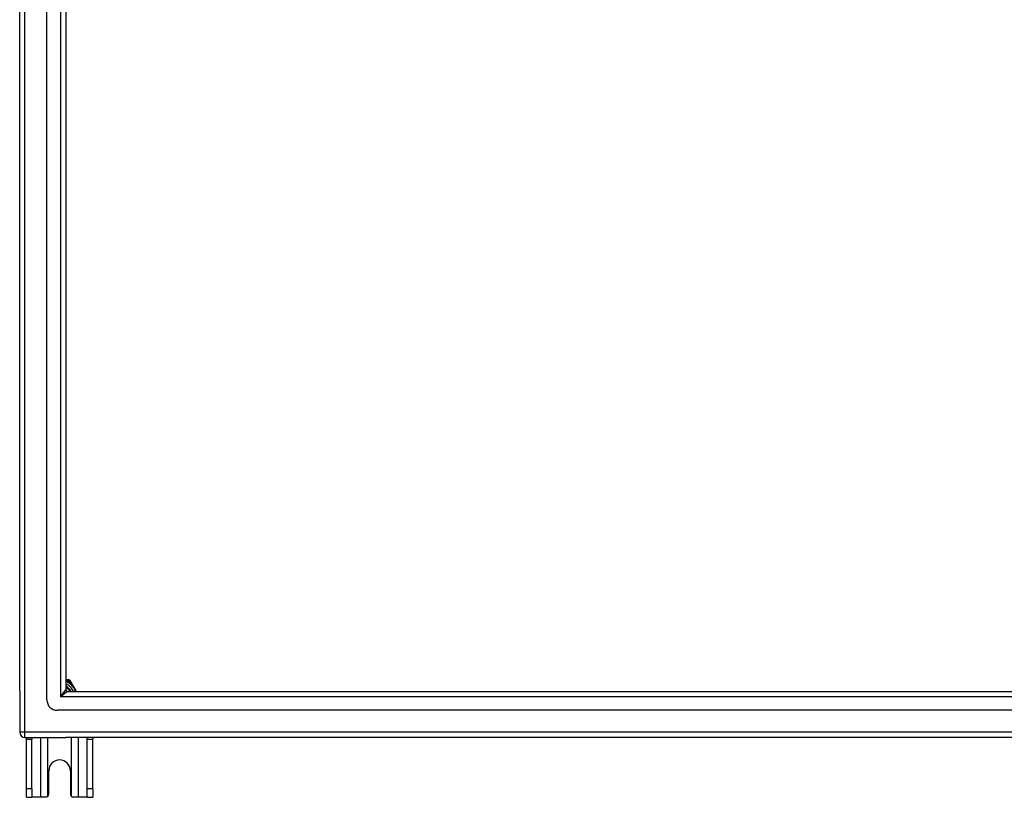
# Model space of a CAD drawing. Header units: inches. Extents: x 64.1 to 160.1, y 43.5 to 72.8.
# Tile 1 of 24: x 64.1 to 82.6, y 43.5 to 58.1. Entities that reach past the tile are written whole.
import ezdxf

# ---------------------------------------------------------------- set-up
doc = ezdxf.new("R2010")
doc.units = ezdxf.units.IN
doc.header["$MEASUREMENT"] = 0
doc.layers.add('Visible Edges(ANSI)', color=7, linetype='Continuous', lineweight=25)
doc.layers.add('Visible Tangent Edges(ANSI)', color=7, linetype='Continuous', lineweight=25)

msp = doc.modelspace()

# ---------------------------------------------------------------- linework, layer by layer
at = {"layer": 'Visible Edges(ANSI)'}
for p, q in [((64.072, 45.509), (64.072, 70.761)), ((64.584, 45.343), (64.584, 70.926)), ((64.938, 70.738), (64.938, 45.532)), ((64.966, 45.717), (64.938, 45.717)), ((65.002, 45.717), (64.966, 45.717)), ((65.038, 45.676), (65.02, 45.708)), ((65.139, 45.501), (65.038, 45.676)), ((64.072, 45.509), (64.072, 44.734)), ((64.969, 45.501), (111.175, 45.501)), ((111.363, 45.146), (64.78, 45.146)), ((64.171, 44.635), (64.938, 44.635)), ((64.197, 44.604), (64.197, 44.635)), ((64.302, 44.635), (64.302, 44.604)), ((111.973, 44.635), (64.938, 44.635)), ((65.342, 44.604), (65.342, 44.635)), ((65.447, 44.635), (65.447, 44.604)), ((64.197, 43.666), (64.197, 44.604)), ((64.302, 43.666), (64.302, 44.604)), ((65.342, 43.666), (65.342, 44.604)), ((65.447, 43.666), (65.447, 44.604)), ((64.619, 43.572), (64.619, 44.01)), ((65.025, 44.01), (65.025, 43.572)), ((64.197, 43.51), (64.197, 43.666)), ((64.302, 43.666), (64.302, 43.51)), ((65.342, 43.51), (65.342, 43.666)), ((65.447, 43.666), (65.447, 43.51)), ((64.197, 43.51), (64.302, 43.51)), ((64.466, 43.51), (64.302, 43.51)), ((64.557, 43.51), (64.466, 43.51)), ((65.178, 43.51), (65.087, 43.51)), ((65.342, 43.51), (65.178, 43.51)), ((65.342, 43.51), (65.447, 43.51))]:
    msp.add_line(p, q, dxfattribs=at)
at = {"layer": 'Visible Edges(ANSI)', "flags": 128}
for points in [[(64.601, 43.528), (64.599, 43.526), (64.598, 43.525), (64.596, 43.524), (64.594, 43.522), (64.593, 43.521), (64.591, 43.52), (64.589, 43.519), (64.588, 43.518), (64.586, 43.517), (64.584, 43.516), (64.582, 43.515), (64.58, 43.514), (64.578, 43.514), (64.576, 43.513), (64.574, 43.512), (64.572, 43.512), (64.57, 43.511), (64.568, 43.511), (64.566, 43.51), (64.564, 43.51), (64.563, 43.51), (64.561, 43.51), (64.559, 43.51), (64.557, 43.51)], [(65.087, 43.51), (65.085, 43.51), (65.083, 43.51), (65.081, 43.51), (65.079, 43.51), (65.077, 43.51), (65.075, 43.511), (65.073, 43.511), (65.071, 43.512), (65.069, 43.512), (65.067, 43.513), (65.065, 43.514), (65.063, 43.514), (65.061, 43.515), (65.06, 43.516), (65.058, 43.517), (65.056, 43.518), (65.054, 43.519), (65.052, 43.52), (65.051, 43.521), (65.049, 43.522), (65.047, 43.524), (65.046, 43.525), (65.044, 43.526), (65.043, 43.528)]]:
    msp.add_lwpolyline(points, dxfattribs=at)
at = {"layer": 'Visible Edges(ANSI)'}
for centre, radius, start, end in [((64.822, 45.385), 0.325, 20.9514, 69.0486), ((64.822, 45.385), 0.226, 30.8668, 59.1332), ((65.002, 45.698), 0.0197, 30, 90), ((64.969, 45.532), 0.031, 180, 270), ((64.78, 45.343), 0.197, 180, 270), ((64.171, 44.734), 0.099, 180, 270), ((64.822, 44.01), 0.203, 0, 180), ((64.557, 43.572), 0.062, 314.9335, 0), ((65.087, 43.572), 0.062, 180, 225.0665)]:
    msp.add_arc(centre, radius, start, end, dxfattribs=at)
at = {"layer": 'Visible Tangent Edges(ANSI)'}
for p, q in [((64.171, 44.734), (64.171, 71.536)), ((64.839, 70.868), (64.839, 45.402)), ((64.966, 45.698), (64.966, 45.717)), ((64.966, 45.698), (65.002, 45.698)), ((65.002, 45.717), (65.002, 45.698)), ((65.002, 45.698), (65.02, 45.708)), ((65.002, 45.698), (65.021, 45.666)), ((65.021, 45.666), (65.038, 45.676)), ((64.839, 45.402), (64.938, 45.532)), ((64.969, 45.501), (64.839, 45.402)), ((111.305, 45.402), (64.839, 45.402)), ((64.171, 44.734), (64.072, 44.734)), ((64.171, 44.635), (64.171, 44.734)), ((111.973, 44.734), (64.171, 44.734)), ((64.466, 44.635), (64.466, 43.51)), ((64.601, 43.528), (64.601, 44.635)), ((65.043, 44.635), (65.043, 43.528)), ((65.178, 43.51), (65.178, 44.635)), ((64.197, 44.604), (64.302, 44.604)), ((65.342, 44.604), (65.447, 44.604)), ((64.302, 43.666), (64.197, 43.666)), ((65.447, 43.666), (65.342, 43.666))]:
    msp.add_line(p, q, dxfattribs=at)
at = {"layer": 'Visible Tangent Edges(ANSI)', "flags": 128}
for points in [[(64.938, 45.703), (64.939, 45.703), (64.94, 45.703), (64.941, 45.702), (64.943, 45.702), (64.944, 45.702), (64.945, 45.702), (64.946, 45.702), (64.947, 45.701), (64.948, 45.701), (64.95, 45.701), (64.951, 45.701), (64.952, 45.7), (64.953, 45.7), (64.954, 45.7), (64.955, 45.7), (64.957, 45.7), (64.958, 45.699), (64.959, 45.699), (64.96, 45.699), (64.961, 45.699), (64.962, 45.698), (64.963, 45.698), (64.965, 45.698), (64.966, 45.698)], [(65.021, 45.666), (65.026, 45.66), (65.031, 45.654), (65.036, 45.648), (65.041, 45.642), (65.046, 45.636), (65.051, 45.63), (65.056, 45.623), (65.061, 45.617), (65.066, 45.61), (65.071, 45.603), (65.076, 45.597), (65.081, 45.59), (65.086, 45.583), (65.09, 45.576), (65.095, 45.568), (65.099, 45.561), (65.104, 45.554), (65.108, 45.546), (65.112, 45.539), (65.116, 45.531), (65.12, 45.524), (65.124, 45.516), (65.128, 45.508), (65.132, 45.501)]]:
    msp.add_lwpolyline(points, dxfattribs=at)
at = {"layer": 'Visible Tangent Edges(ANSI)'}
for radius, start, end in [(0.285, 24.01, 65.99), (0.246, 28.1642, 61.8358), (0.344, 54.6913, 65.3087)]:
    msp.add_arc((64.822, 45.385), radius, start, end, dxfattribs=at)

doc.saveas('drawing.dxf')
